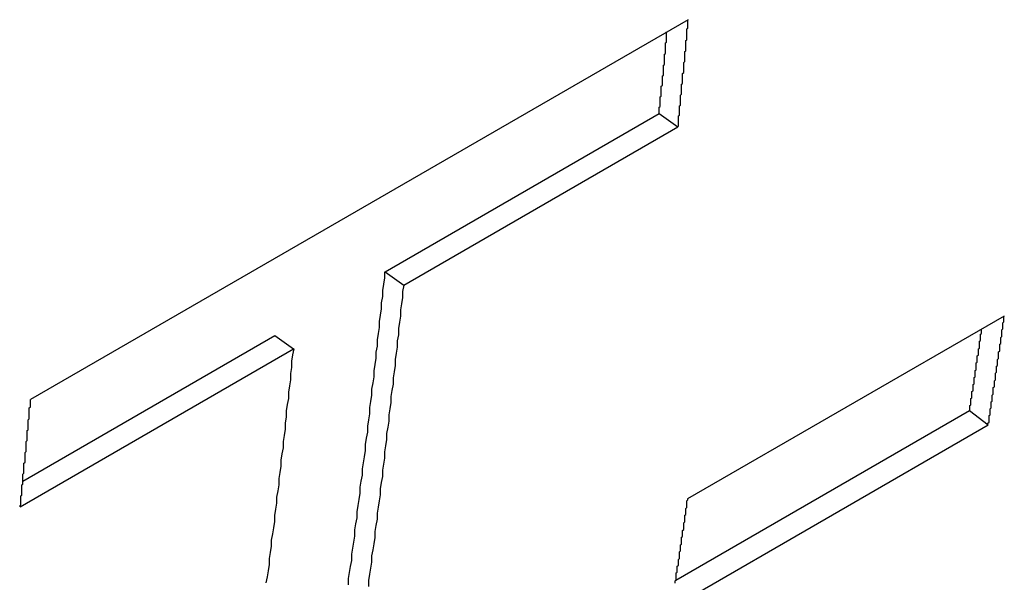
# Paper-space layout 'Layout1' of a CAD drawing. Extents: x -201 to 291, y 10 to 347.
# Tile 32 of 90: x 238.552 to 240.102, y 104.446 to 105.332. Entities that reach past the tile are written whole.
import ezdxf

# ---------------------------------------------------------------- set-up
doc = ezdxf.new("R2010")
doc.units = 0
doc.layers.add('DEFAULT', color=7, linetype='CONTINUOUS')
doc.layers.add('FTP-20T-40T', color=7, linetype='CONTINUOUS')

# ---------------------------------------------------------------- blocks, each defined once
blk = doc.blocks.new('SE6')
at = {"layer": 'FTP-20T-40T', "color": 7, "linetype": 'CONTINUOUS'}
for p, q in [((262.32828, 63.31225), (261.71222, 62.95656)), ((262.04419, 63.07616), (262.30088, 63.22437)), ((262.30088, 63.22437), (262.31845, 63.21194)), ((262.06176, 63.06374), (262.31845, 63.21194)), ((262.04419, 63.07616), (262.06176, 63.06374)), ((262.6243, 63.03476), (262.32768, 62.8635)), ((261.70483, 62.88023), (261.94099, 63.01658)), ((261.94099, 63.01658), (261.95856, 63.00416)), ((261.70238, 62.85626), (261.95856, 63.00416)), ((262.31646, 62.78737), (262.5917, 62.94628)), ((262.5917, 62.94628), (262.60915, 62.93291)), ((262.31252, 62.76165), (262.60915, 62.93291))]:
    blk.add_line(p, q, dxfattribs=at)
for points in [[(262.318, 63.2119, 0), (262.319, 63.2127, 0), (262.319, 63.2135, 0), (262.319, 63.2143, 0), (262.319, 63.2151, 0), (262.319, 63.2158, 0), (262.319, 63.2166, 0), (262.319, 63.2174, 0), (262.319, 63.2182, 0), (262.319, 63.219, 0), (262.319, 63.2198, 0), (262.319, 63.2205, 0), (262.319, 63.2213, 0), (262.319, 63.2221, 0), (262.32, 63.2229, 0), (262.32, 63.2237, 0), (262.32, 63.2244, 0), (262.32, 63.2252, 0), (262.32, 63.226, 0), (262.32, 63.2268, 0), (262.32, 63.2276, 0), (262.32, 63.2284, 0), (262.32, 63.2291, 0), (262.32, 63.2299, 0), (262.32, 63.2307, 0), (262.32, 63.2315, 0), (262.321, 63.2323, 0), (262.321, 63.233, 0), (262.321, 63.2338, 0), (262.321, 63.2346, 0), (262.321, 63.2354, 0), (262.321, 63.2362, 0), (262.321, 63.237, 0), (262.321, 63.2377, 0), (262.321, 63.2385, 0), (262.321, 63.2393, 0), (262.321, 63.2401, 0), (262.321, 63.2409, 0), (262.321, 63.2417, 0), (262.322, 63.2424, 0), (262.322, 63.2432, 0), (262.322, 63.244, 0), (262.322, 63.2448, 0), (262.322, 63.2456, 0), (262.322, 63.2463, 0), (262.322, 63.2471, 0), (262.322, 63.2479, 0), (262.322, 63.2487, 0), (262.322, 63.2495, 0), (262.322, 63.2503, 0), (262.322, 63.251, 0), (262.322, 63.2518, 0), (262.323, 63.2526, 0), (262.323, 63.2534, 0), (262.323, 63.2542, 0), (262.323, 63.255, 0), (262.323, 63.2557, 0), (262.323, 63.2565, 0), (262.323, 63.2573, 0), (262.323, 63.2581, 0), (262.323, 63.2589, 0), (262.323, 63.2597, 0), (262.323, 63.2604, 0), (262.323, 63.2612, 0), (262.323, 63.262, 0), (262.324, 63.2628, 0), (262.324, 63.2636, 0), (262.324, 63.2644, 0), (262.324, 63.2651, 0), (262.324, 63.2659, 0), (262.324, 63.2667, 0), (262.324, 63.2675, 0), (262.324, 63.2683, 0), (262.324, 63.2691, 0), (262.324, 63.2699, 0), (262.324, 63.2706, 0), (262.324, 63.2714, 0), (262.324, 63.2722, 0), (262.325, 63.273, 0), (262.325, 63.2738, 0), (262.325, 63.2746, 0), (262.325, 63.2753, 0), (262.325, 63.2761, 0), (262.325, 63.2769, 0), (262.325, 63.2777, 0), (262.325, 63.2785, 0), (262.325, 63.2793, 0), (262.325, 63.28, 0), (262.325, 63.2808, 0), (262.325, 63.2816, 0), (262.325, 63.2824, 0), (262.326, 63.2832, 0), (262.326, 63.284, 0), (262.326, 63.2848, 0), (262.326, 63.2855, 0), (262.326, 63.2863, 0), (262.326, 63.2871, 0), (262.326, 63.2879, 0), (262.326, 63.2887, 0), (262.326, 63.2895, 0), (262.326, 63.2902, 0), (262.326, 63.291, 0), (262.326, 63.2918, 0), (262.326, 63.2926, 0), (262.327, 63.2934, 0), (262.327, 63.2942, 0), (262.327, 63.295, 0), (262.327, 63.2957, 0), (262.327, 63.2965, 0), (262.327, 63.2973, 0), (262.327, 63.2981, 0), (262.327, 63.2989, 0), (262.327, 63.2997, 0), (262.327, 63.3005, 0), (262.327, 63.3012, 0), (262.327, 63.302, 0), (262.327, 63.3028, 0), (262.327, 63.3036, 0), (262.328, 63.3044, 0), (262.328, 63.3052, 0), (262.328, 63.306, 0), (262.328, 63.3067, 0), (262.328, 63.3075, 0), (262.328, 63.3083, 0), (262.328, 63.3091, 0), (262.328, 63.3099, 0), (262.328, 63.3107, 0), (262.328, 63.3115, 0), (262.328, 63.3122, 0)], [(262.301, 63.2244, 0), (262.301, 63.225, 0), (262.301, 63.2256, 0), (262.301, 63.2262, 0), (262.301, 63.2267, 0), (262.301, 63.2273, 0), (262.301, 63.2279, 0), (262.301, 63.2285, 0), (262.301, 63.2291, 0), (262.301, 63.2297, 0), (262.301, 63.2303, 0), (262.302, 63.2309, 0), (262.302, 63.2315, 0), (262.302, 63.2321, 0), (262.302, 63.2327, 0), (262.302, 63.2333, 0), (262.302, 63.2339, 0), (262.302, 63.2345, 0), (262.302, 63.2351, 0), (262.302, 63.2357, 0), (262.302, 63.2363, 0), (262.302, 63.2369, 0), (262.302, 63.2375, 0), (262.302, 63.2381, 0), (262.302, 63.2387, 0), (262.302, 63.2393, 0), (262.302, 63.2399, 0), (262.303, 63.2405, 0), (262.303, 63.2411, 0), (262.303, 63.2416, 0), (262.303, 63.2422, 0), (262.303, 63.2428, 0), (262.303, 63.2434, 0), (262.303, 63.244, 0), (262.303, 63.2446, 0), (262.303, 63.2452, 0), (262.303, 63.2458, 0), (262.303, 63.2464, 0), (262.303, 63.247, 0), (262.303, 63.2476, 0), (262.303, 63.2482, 0), (262.303, 63.2488, 0), (262.303, 63.2494, 0), (262.303, 63.25, 0), (262.304, 63.2506, 0), (262.304, 63.2512, 0), (262.304, 63.2518, 0), (262.304, 63.2524, 0), (262.304, 63.253, 0), (262.304, 63.2536, 0), (262.304, 63.2542, 0), (262.304, 63.2548, 0), (262.304, 63.2554, 0), (262.304, 63.256, 0), (262.304, 63.2566, 0), (262.304, 63.2572, 0), (262.304, 63.2578, 0), (262.304, 63.2584, 0), (262.304, 63.259, 0), (262.304, 63.2596, 0), (262.305, 63.2601, 0), (262.305, 63.2607, 0), (262.305, 63.2613, 0), (262.305, 63.2619, 0), (262.305, 63.2625, 0), (262.305, 63.2631, 0), (262.305, 63.2637, 0), (262.305, 63.2643, 0), (262.305, 63.2649, 0), (262.305, 63.2655, 0), (262.305, 63.2661, 0), (262.305, 63.2667, 0), (262.305, 63.2673, 0), (262.305, 63.2679, 0), (262.305, 63.2685, 0), (262.305, 63.2691, 0), (262.305, 63.2697, 0), (262.306, 63.2703, 0), (262.306, 63.2709, 0), (262.306, 63.2715, 0), (262.306, 63.2721, 0), (262.306, 63.2727, 0), (262.306, 63.2733, 0), (262.306, 63.2739, 0), (262.306, 63.2745, 0), (262.306, 63.2751, 0), (262.306, 63.2757, 0), (262.306, 63.2763, 0), (262.306, 63.2769, 0), (262.306, 63.2775, 0), (262.306, 63.2781, 0), (262.306, 63.2787, 0), (262.306, 63.2793, 0), (262.306, 63.2799, 0), (262.307, 63.2805, 0), (262.307, 63.2811, 0), (262.307, 63.2817, 0), (262.307, 63.2823, 0), (262.307, 63.2829, 0), (262.307, 63.2835, 0), (262.307, 63.2841, 0), (262.307, 63.2846, 0), (262.307, 63.2852, 0), (262.307, 63.2858, 0), (262.307, 63.2864, 0), (262.307, 63.287, 0), (262.307, 63.2876, 0), (262.307, 63.2882, 0), (262.307, 63.2888, 0), (262.307, 63.2894, 0), (262.307, 63.29, 0), (262.307, 63.2906, 0), (262.308, 63.2912, 0), (262.308, 63.2918, 0), (262.308, 63.2924, 0), (262.308, 63.293, 0), (262.308, 63.2936, 0), (262.308, 63.2942, 0), (262.308, 63.2948, 0), (262.308, 63.2954, 0), (262.308, 63.296, 0), (262.308, 63.2966, 0), (262.308, 63.2972, 0), (262.308, 63.2978, 0), (262.308, 63.2984, 0), (262.308, 63.299, 0), (262.308, 63.2996, 0), (262.308, 63.3002, 0), (262.308, 63.3008, 0)], [(262.01, 62.7832, 0), (262.01, 62.7889, 0), (262.011, 62.7946, 0), (262.012, 62.8003, 0), (262.013, 62.806, 0), (262.013, 62.8117, 0), (262.014, 62.8174, 0), (262.015, 62.8231, 0), (262.016, 62.8288, 0), (262.016, 62.8345, 0), (262.017, 62.8402, 0), (262.018, 62.8459, 0), (262.018, 62.8516, 0), (262.019, 62.8573, 0), (262.02, 62.863, 0), (262.021, 62.8688, 0), (262.021, 62.8745, 0), (262.022, 62.8802, 0), (262.023, 62.8859, 0), (262.023, 62.8916, 0), (262.024, 62.8974, 0), (262.025, 62.9031, 0), (262.026, 62.9088, 0), (262.026, 62.9146, 0), (262.027, 62.9203, 0), (262.028, 62.9261, 0), (262.028, 62.9318, 0), (262.029, 62.9376, 0), (262.03, 62.9433, 0), (262.03, 62.9491, 0), (262.031, 62.9548, 0), (262.032, 62.9606, 0), (262.032, 62.9663, 0), (262.033, 62.9721, 0), (262.034, 62.9778, 0), (262.034, 62.9836, 0), (262.035, 62.9894, 0), (262.036, 62.9952, 0), (262.036, 63.0009, 0), (262.037, 63.0067, 0), (262.037, 63.0125, 0), (262.038, 63.0183, 0), (262.039, 63.024, 0), (262.039, 63.0298, 0), (262.04, 63.0356, 0), (262.041, 63.0414, 0), (262.041, 63.0472, 0), (262.042, 63.053, 0), (262.042, 63.0588, 0), (262.043, 63.0646, 0), (262.044, 63.0704, 0), (262.044, 63.0762, 0)], [(262.029, 62.7816, 0), (262.029, 62.7873, 0), (262.03, 62.793, 0), (262.031, 62.7987, 0), (262.032, 62.8044, 0), (262.032, 62.8101, 0), (262.033, 62.8159, 0), (262.034, 62.8216, 0), (262.035, 62.8273, 0), (262.035, 62.833, 0), (262.036, 62.8387, 0), (262.037, 62.8445, 0), (262.037, 62.8502, 0), (262.038, 62.8559, 0), (262.039, 62.8617, 0), (262.04, 62.8674, 0), (262.04, 62.8731, 0), (262.041, 62.8789, 0), (262.042, 62.8846, 0), (262.042, 62.8904, 0), (262.043, 62.8961, 0), (262.044, 62.9018, 0), (262.044, 62.9076, 0), (262.045, 62.9134, 0), (262.046, 62.9191, 0), (262.046, 62.9249, 0), (262.047, 62.9306, 0), (262.048, 62.9364, 0), (262.048, 62.9422, 0), (262.049, 62.9479, 0), (262.05, 62.9537, 0), (262.05, 62.9595, 0), (262.051, 62.9652, 0), (262.052, 62.971, 0), (262.052, 62.9768, 0), (262.053, 62.9826, 0), (262.054, 62.9884, 0), (262.054, 62.9941, 0), (262.055, 62.9999, 0), (262.056, 63.0057, 0), (262.056, 63.0115, 0), (262.057, 63.0173, 0), (262.057, 63.0231, 0), (262.058, 63.0289, 0), (262.059, 63.0347, 0), (262.059, 63.0405, 0), (262.06, 63.0463, 0), (262.061, 63.0521, 0), (262.061, 63.0579, 0), (262.062, 63.0637, 0)], [(262.609, 62.9329, 0), (262.609, 62.9337, 0), (262.609, 62.9345, 0), (262.61, 62.9353, 0), (262.61, 62.9361, 0), (262.61, 62.9369, 0), (262.61, 62.9377, 0), (262.61, 62.9385, 0), (262.61, 62.9393, 0), (262.61, 62.94, 0), (262.61, 62.9408, 0), (262.61, 62.9416, 0), (262.611, 62.9424, 0), (262.611, 62.9432, 0), (262.611, 62.944, 0), (262.611, 62.9448, 0), (262.611, 62.9456, 0), (262.611, 62.9464, 0), (262.611, 62.9472, 0), (262.611, 62.948, 0), (262.612, 62.9488, 0), (262.612, 62.9496, 0), (262.612, 62.9504, 0), (262.612, 62.9512, 0), (262.612, 62.9519, 0), (262.612, 62.9527, 0), (262.612, 62.9535, 0), (262.612, 62.9543, 0), (262.613, 62.9551, 0), (262.613, 62.9559, 0), (262.613, 62.9567, 0), (262.613, 62.9575, 0), (262.613, 62.9583, 0), (262.613, 62.9591, 0), (262.613, 62.9599, 0), (262.613, 62.9607, 0), (262.614, 62.9615, 0), (262.614, 62.9623, 0), (262.614, 62.9631, 0), (262.614, 62.9639, 0), (262.614, 62.9647, 0), (262.614, 62.9654, 0), (262.614, 62.9662, 0), (262.614, 62.967, 0), (262.614, 62.9678, 0), (262.615, 62.9686, 0), (262.615, 62.9694, 0), (262.615, 62.9702, 0), (262.615, 62.971, 0), (262.615, 62.9718, 0), (262.615, 62.9726, 0), (262.615, 62.9734, 0), (262.615, 62.9742, 0), (262.616, 62.975, 0), (262.616, 62.9758, 0), (262.616, 62.9766, 0), (262.616, 62.9774, 0), (262.616, 62.9782, 0), (262.616, 62.979, 0), (262.616, 62.9798, 0), (262.616, 62.9806, 0), (262.616, 62.9813, 0), (262.617, 62.9821, 0), (262.617, 62.9829, 0), (262.617, 62.9837, 0), (262.617, 62.9845, 0), (262.617, 62.9853, 0), (262.617, 62.9861, 0), (262.617, 62.9869, 0), (262.617, 62.9877, 0), (262.618, 62.9885, 0), (262.618, 62.9893, 0), (262.618, 62.9901, 0), (262.618, 62.9909, 0), (262.618, 62.9917, 0), (262.618, 62.9925, 0), (262.618, 62.9933, 0), (262.618, 62.9941, 0), (262.619, 62.9949, 0), (262.619, 62.9957, 0), (262.619, 62.9965, 0), (262.619, 62.9973, 0), (262.619, 62.9981, 0), (262.619, 62.9989, 0), (262.619, 62.9997, 0), (262.619, 63.0005, 0), (262.619, 63.0013, 0), (262.62, 63.002, 0), (262.62, 63.0028, 0), (262.62, 63.0036, 0), (262.62, 63.0044, 0), (262.62, 63.0052, 0), (262.62, 63.006, 0), (262.62, 63.0068, 0), (262.62, 63.0076, 0), (262.62, 63.0084, 0), (262.621, 63.0092, 0), (262.621, 63.01, 0), (262.621, 63.0108, 0), (262.621, 63.0116, 0), (262.621, 63.0124, 0), (262.621, 63.0132, 0), (262.621, 63.014, 0), (262.621, 63.0148, 0), (262.622, 63.0156, 0), (262.622, 63.0164, 0), (262.622, 63.0172, 0), (262.622, 63.018, 0), (262.622, 63.0188, 0), (262.622, 63.0196, 0), (262.622, 63.0204, 0), (262.622, 63.0212, 0), (262.622, 63.022, 0), (262.623, 63.0228, 0), (262.623, 63.0236, 0), (262.623, 63.0244, 0), (262.623, 63.0252, 0), (262.623, 63.026, 0), (262.623, 63.0268, 0), (262.623, 63.0276, 0), (262.623, 63.0284, 0), (262.624, 63.0292, 0), (262.624, 63.03, 0), (262.624, 63.0308, 0), (262.624, 63.0316, 0), (262.624, 63.0324, 0), (262.624, 63.0332, 0), (262.624, 63.034, 0), (262.624, 63.0348, 0)], [(262.592, 62.9463, 0), (262.592, 62.9469, 0), (262.592, 62.9475, 0), (262.592, 62.9481, 0), (262.592, 62.9487, 0), (262.592, 62.9493, 0), (262.592, 62.9498, 0), (262.592, 62.9504, 0), (262.592, 62.951, 0), (262.593, 62.9516, 0), (262.593, 62.9522, 0), (262.593, 62.9528, 0), (262.593, 62.9534, 0), (262.593, 62.954, 0), (262.593, 62.9546, 0), (262.593, 62.9552, 0), (262.593, 62.9558, 0), (262.593, 62.9564, 0), (262.593, 62.957, 0), (262.593, 62.9576, 0), (262.594, 62.9582, 0), (262.594, 62.9588, 0), (262.594, 62.9594, 0), (262.594, 62.96, 0), (262.594, 62.9605, 0), (262.594, 62.9611, 0), (262.594, 62.9617, 0), (262.594, 62.9623, 0), (262.594, 62.9629, 0), (262.594, 62.9635, 0), (262.594, 62.9641, 0), (262.595, 62.9647, 0), (262.595, 62.9653, 0), (262.595, 62.9659, 0), (262.595, 62.9665, 0), (262.595, 62.9671, 0), (262.595, 62.9677, 0), (262.595, 62.9683, 0), (262.595, 62.9689, 0), (262.595, 62.9695, 0), (262.595, 62.9701, 0), (262.595, 62.9707, 0), (262.596, 62.9713, 0), (262.596, 62.9719, 0), (262.596, 62.9724, 0), (262.596, 62.973, 0), (262.596, 62.9736, 0), (262.596, 62.9742, 0), (262.596, 62.9748, 0), (262.596, 62.9754, 0), (262.596, 62.976, 0), (262.596, 62.9766, 0), (262.596, 62.9772, 0), (262.597, 62.9778, 0), (262.597, 62.9784, 0), (262.597, 62.979, 0), (262.597, 62.9796, 0), (262.597, 62.9802, 0), (262.597, 62.9808, 0), (262.597, 62.9814, 0), (262.597, 62.982, 0), (262.597, 62.9826, 0), (262.597, 62.9832, 0), (262.597, 62.9838, 0), (262.598, 62.9844, 0), (262.598, 62.985, 0), (262.598, 62.9856, 0), (262.598, 62.9861, 0), (262.598, 62.9867, 0), (262.598, 62.9873, 0), (262.598, 62.9879, 0), (262.598, 62.9885, 0), (262.598, 62.9891, 0), (262.598, 62.9897, 0), (262.598, 62.9903, 0), (262.598, 62.9909, 0), (262.599, 62.9915, 0), (262.599, 62.9921, 0), (262.599, 62.9927, 0), (262.599, 62.9933, 0), (262.599, 62.9939, 0), (262.599, 62.9945, 0), (262.599, 62.9951, 0), (262.599, 62.9957, 0), (262.599, 62.9963, 0), (262.599, 62.9969, 0), (262.599, 62.9975, 0), (262.6, 62.9981, 0), (262.6, 62.9987, 0), (262.6, 62.9993, 0), (262.6, 62.9999, 0), (262.6, 63.0005, 0), (262.6, 63.0011, 0), (262.6, 63.0017, 0), (262.6, 63.0022, 0), (262.6, 63.0028, 0), (262.6, 63.0034, 0), (262.6, 63.004, 0), (262.601, 63.0046, 0), (262.601, 63.0052, 0), (262.601, 63.0058, 0), (262.601, 63.0064, 0), (262.601, 63.007, 0), (262.601, 63.0076, 0), (262.601, 63.0082, 0), (262.601, 63.0088, 0), (262.601, 63.0094, 0), (262.601, 63.01, 0), (262.601, 63.0106, 0), (262.601, 63.0112, 0), (262.602, 63.0118, 0), (262.602, 63.0124, 0), (262.602, 63.013, 0), (262.602, 63.0136, 0), (262.602, 63.0142, 0), (262.602, 63.0148, 0), (262.602, 63.0154, 0), (262.602, 63.016, 0), (262.602, 63.0166, 0), (262.602, 63.0172, 0), (262.602, 63.0178, 0), (262.603, 63.0184, 0), (262.603, 63.019, 0), (262.603, 63.0196, 0), (262.603, 63.0202, 0), (262.603, 63.0208, 0), (262.603, 63.0214, 0), (262.603, 63.022, 0), (262.603, 63.0226, 0)], [(261.933, 62.7849, 0), (261.934, 62.7906, 0), (261.935, 62.7963, 0), (261.936, 62.8021, 0), (261.936, 62.8078, 0), (261.937, 62.8135, 0), (261.938, 62.8193, 0), (261.938, 62.825, 0), (261.939, 62.8308, 0), (261.94, 62.8365, 0), (261.941, 62.8423, 0), (261.941, 62.848, 0), (261.942, 62.8538, 0), (261.943, 62.8595, 0), (261.943, 62.8653, 0), (261.944, 62.871, 0), (261.945, 62.8768, 0), (261.945, 62.8826, 0), (261.946, 62.8883, 0), (261.947, 62.8941, 0), (261.947, 62.8999, 0), (261.948, 62.9057, 0), (261.949, 62.9114, 0), (261.949, 62.9172, 0), (261.95, 62.923, 0), (261.951, 62.9288, 0), (261.951, 62.9346, 0), (261.952, 62.9403, 0), (261.952, 62.9461, 0), (261.953, 62.9519, 0), (261.954, 62.9577, 0), (261.954, 62.9635, 0), (261.955, 62.9693, 0), (261.956, 62.9751, 0), (261.956, 62.9809, 0), (261.957, 62.9867, 0), (261.957, 62.9925, 0), (261.958, 62.9983, 0), (261.959, 63.0042, 0)], [(261.702, 62.8563, 0), (261.702, 62.857, 0), (261.703, 62.8578, 0), (261.703, 62.8586, 0), (261.703, 62.8594, 0), (261.703, 62.8602, 0), (261.703, 62.8609, 0), (261.703, 62.8617, 0), (261.703, 62.8625, 0), (261.703, 62.8633, 0), (261.703, 62.8641, 0), (261.703, 62.8649, 0), (261.703, 62.8656, 0), (261.703, 62.8664, 0), (261.704, 62.8672, 0), (261.704, 62.868, 0), (261.704, 62.8688, 0), (261.704, 62.8695, 0), (261.704, 62.8703, 0), (261.704, 62.8711, 0), (261.704, 62.8719, 0), (261.704, 62.8727, 0), (261.704, 62.8734, 0), (261.704, 62.8742, 0), (261.704, 62.875, 0), (261.704, 62.8758, 0), (261.704, 62.8766, 0), (261.705, 62.8774, 0), (261.705, 62.8781, 0), (261.705, 62.8789, 0), (261.705, 62.8797, 0), (261.705, 62.8805, 0), (261.705, 62.8813, 0), (261.705, 62.8821, 0), (261.705, 62.8828, 0), (261.705, 62.8836, 0), (261.705, 62.8844, 0), (261.705, 62.8852, 0), (261.705, 62.886, 0), (261.705, 62.8867, 0), (261.706, 62.8875, 0), (261.706, 62.8883, 0), (261.706, 62.8891, 0), (261.706, 62.8899, 0), (261.706, 62.8907, 0), (261.706, 62.8914, 0), (261.706, 62.8922, 0), (261.706, 62.893, 0), (261.706, 62.8938, 0), (261.706, 62.8946, 0), (261.706, 62.8954, 0), (261.706, 62.8961, 0), (261.706, 62.8969, 0), (261.707, 62.8977, 0), (261.707, 62.8985, 0), (261.707, 62.8993, 0), (261.707, 62.9001, 0), (261.707, 62.9008, 0), (261.707, 62.9016, 0), (261.707, 62.9024, 0), (261.707, 62.9032, 0), (261.707, 62.904, 0), (261.707, 62.9048, 0), (261.707, 62.9055, 0), (261.707, 62.9063, 0), (261.707, 62.9071, 0), (261.708, 62.9079, 0), (261.708, 62.9087, 0), (261.708, 62.9095, 0), (261.708, 62.9102, 0), (261.708, 62.911, 0), (261.708, 62.9118, 0), (261.708, 62.9126, 0), (261.708, 62.9134, 0), (261.708, 62.9142, 0), (261.708, 62.9149, 0), (261.708, 62.9157, 0), (261.708, 62.9165, 0), (261.708, 62.9173, 0), (261.709, 62.9181, 0), (261.709, 62.9189, 0), (261.709, 62.9197, 0), (261.709, 62.9204, 0), (261.709, 62.9212, 0), (261.709, 62.922, 0), (261.709, 62.9228, 0), (261.709, 62.9236, 0), (261.709, 62.9244, 0), (261.709, 62.9251, 0), (261.709, 62.9259, 0), (261.709, 62.9267, 0), (261.709, 62.9275, 0), (261.71, 62.9283, 0), (261.71, 62.9291, 0), (261.71, 62.9299, 0), (261.71, 62.9306, 0), (261.71, 62.9314, 0), (261.71, 62.9322, 0), (261.71, 62.933, 0), (261.71, 62.9338, 0), (261.71, 62.9346, 0), (261.71, 62.9353, 0), (261.71, 62.9361, 0), (261.71, 62.9369, 0), (261.71, 62.9377, 0), (261.711, 62.9385, 0), (261.711, 62.9393, 0), (261.711, 62.9401, 0), (261.711, 62.9408, 0), (261.711, 62.9416, 0), (261.711, 62.9424, 0), (261.711, 62.9432, 0), (261.711, 62.944, 0), (261.711, 62.9448, 0), (261.711, 62.9456, 0), (261.711, 62.9463, 0), (261.711, 62.9471, 0), (261.711, 62.9479, 0), (261.711, 62.9487, 0), (261.712, 62.9495, 0), (261.712, 62.9503, 0), (261.712, 62.9511, 0), (261.712, 62.9518, 0), (261.712, 62.9526, 0), (261.712, 62.9534, 0), (261.712, 62.9542, 0), (261.712, 62.955, 0), (261.712, 62.9558, 0), (261.712, 62.9566, 0)], [(262.316, 62.7847, 0), (262.316, 62.7855, 0), (262.316, 62.7862, 0), (262.316, 62.787, 0), (262.317, 62.7878, 0), (262.317, 62.7886, 0), (262.317, 62.7894, 0), (262.317, 62.7902, 0), (262.317, 62.791, 0), (262.317, 62.7918, 0), (262.317, 62.7926, 0), (262.317, 62.7934, 0), (262.317, 62.7942, 0), (262.318, 62.795, 0), (262.318, 62.7958, 0), (262.318, 62.7966, 0), (262.318, 62.7974, 0), (262.318, 62.7982, 0), (262.318, 62.799, 0), (262.318, 62.7998, 0), (262.318, 62.8005, 0), (262.319, 62.8013, 0), (262.319, 62.8021, 0), (262.319, 62.8029, 0), (262.319, 62.8037, 0), (262.319, 62.8045, 0), (262.319, 62.8053, 0), (262.319, 62.8061, 0), (262.319, 62.8069, 0), (262.32, 62.8077, 0), (262.32, 62.8085, 0), (262.32, 62.8093, 0), (262.32, 62.8101, 0), (262.32, 62.8109, 0), (262.32, 62.8117, 0), (262.32, 62.8125, 0), (262.32, 62.8133, 0), (262.32, 62.8141, 0), (262.321, 62.8149, 0), (262.321, 62.8157, 0), (262.321, 62.8165, 0), (262.321, 62.8173, 0), (262.321, 62.818, 0), (262.321, 62.8188, 0), (262.321, 62.8196, 0), (262.321, 62.8204, 0), (262.322, 62.8212, 0), (262.322, 62.822, 0), (262.322, 62.8228, 0), (262.322, 62.8236, 0), (262.322, 62.8244, 0), (262.322, 62.8252, 0), (262.322, 62.826, 0), (262.322, 62.8268, 0), (262.322, 62.8276, 0), (262.323, 62.8284, 0), (262.323, 62.8292, 0), (262.323, 62.83, 0), (262.323, 62.8308, 0), (262.323, 62.8316, 0), (262.323, 62.8324, 0), (262.323, 62.8332, 0), (262.323, 62.834, 0), (262.324, 62.8348, 0), (262.324, 62.8356, 0), (262.324, 62.8364, 0), (262.324, 62.8372, 0), (262.324, 62.838, 0), (262.324, 62.8388, 0), (262.324, 62.8396, 0), (262.324, 62.8404, 0), (262.324, 62.8412, 0), (262.325, 62.842, 0), (262.325, 62.8427, 0), (262.325, 62.8435, 0), (262.325, 62.8443, 0), (262.325, 62.8451, 0), (262.325, 62.8459, 0), (262.325, 62.8467, 0), (262.325, 62.8475, 0), (262.325, 62.8483, 0), (262.326, 62.8491, 0), (262.326, 62.8499, 0), (262.326, 62.8507, 0), (262.326, 62.8515, 0), (262.326, 62.8523, 0), (262.326, 62.8531, 0), (262.326, 62.8539, 0), (262.326, 62.8547, 0), (262.327, 62.8555, 0), (262.327, 62.8563, 0), (262.327, 62.8571, 0), (262.327, 62.8579, 0), (262.327, 62.8587, 0), (262.327, 62.8595, 0), (262.327, 62.8603, 0), (262.327, 62.8611, 0), (262.327, 62.8619, 0), (262.328, 62.8627, 0), (262.328, 62.8635, 0)]]:
    blk.add_polyline3d(points, dxfattribs=at)

psp = doc.layouts.get("Layout1")

# ---------------------------------------------------------------- block references
at = {"layer": 'DEFAULT', "xscale": 1.681103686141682, "yscale": 1.681103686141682, "zscale": 1.681103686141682}
psp.add_blockref('SE6', (-201.3962, -1.1027), dxfattribs=at)

doc.saveas('drawing.dxf')
